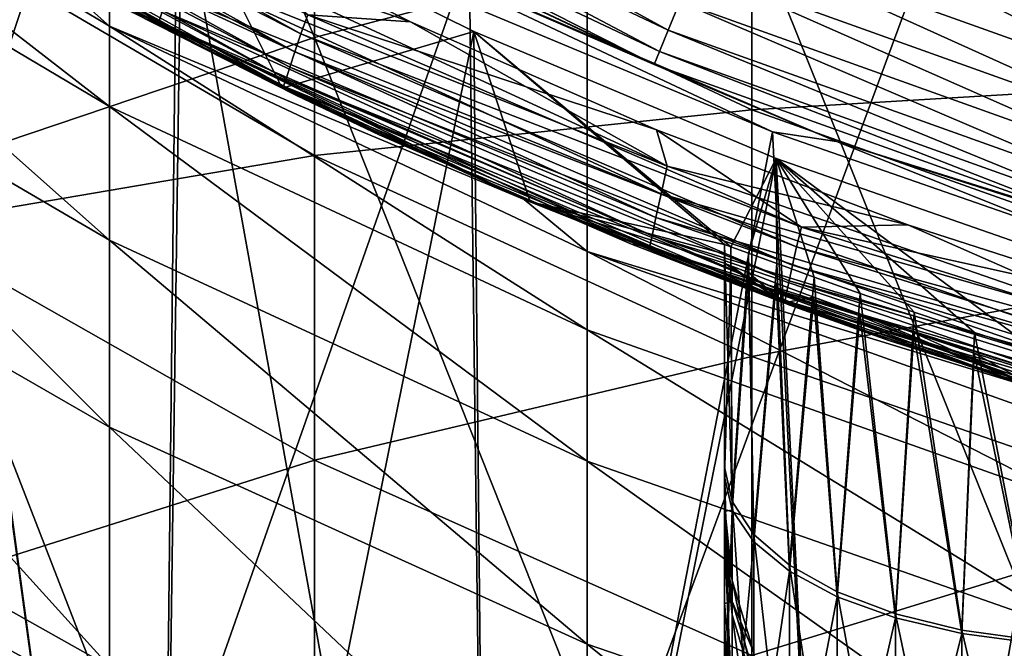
# Model space of a CAD drawing. Header units: millimetres. Extents: x -30 to 76, y -3 to 301.
# Tile 132 of 256: x -6.83 to -4.27, y 272.77 to 274.4. Entities that reach past the tile are written whole.
import ezdxf

# ---------------------------------------------------------------- set-up
doc = ezdxf.new("R2010")
doc.units = ezdxf.units.MM
doc.header["$LTSCALE"] = 81.481481
for name, color, linetype in [('133', 7, 'CONTINUOUS'), ('134', 7, 'CONTINUOUS'), ('136', 7, 'CONTINUOUS'), ('137', 7, 'CONTINUOUS'), ('146', 7, 'CONTINUOUS'), ('148', 7, 'CONTINUOUS'), ('161', 7, 'CONTINUOUS'), ('227', 7, 'CONTINUOUS'), ('235', 7, 'CONTINUOUS'), ('275', 7, 'CONTINUOUS'), ('279', 7, 'CONTINUOUS'), ('280', 7, 'CONTINUOUS'), ('283', 7, 'CONTINUOUS'), ('289', 7, 'CONTINUOUS'), ('347', 7, 'CONTINUOUS'), ('348', 7, 'CONTINUOUS'), ('363', 7, 'CONTINUOUS'), ('371', 7, 'CONTINUOUS')]:
    doc.layers.add(name, color=color, linetype=linetype)

msp = doc.modelspace()

# ---------------------------------------------------------------- linework, layer by layer
at = {"layer": '133', "color": 7, "linetype": 'CONTINUOUS', "true_color": 0xaaaaaa}
for points in [[(-4.064, 272.4106, -6.8546), (-5.3576, 272.1886, -6.4485), (-4.064, 275.6911, -4.9061), (-4.064, 272.4106, -6.8546)], [(-4.064, 275.6911, -4.9061), (-5.3576, 272.1886, -6.4485), (-5.3576, 275.4407, -4.5169), (-4.064, 275.6911, -4.9061)], [(-5.3576, 272.1886, -6.4485), (-6.5996, 271.9069, -5.933), (-5.3576, 275.4407, -4.5169), (-5.3576, 272.1886, -6.4485)], [(-5.3576, 275.4407, -4.5169), (-6.5996, 271.9069, -5.933), (-6.5996, 275.1229, -4.0229), (-5.3576, 275.4407, -4.5169)], [(-6.5996, 271.9069, -5.933), (-7.778, 271.5681, -5.3132), (-6.5996, 275.1229, -4.0229), (-6.5996, 271.9069, -5.933)], [(-6.5996, 275.1229, -4.0229), (-7.778, 271.5681, -5.3132), (-7.778, 274.7407, -3.4289), (-6.5996, 275.1229, -4.0229)], [(-7.778, 274.8762, 36.0021), (-6.5996, 274.1769, 36.1017), (-7.778, 275.09, 38.0173), (-7.778, 274.8762, 36.0021)], [(-7.778, 275.09, 38.0173), (-6.5996, 274.1769, 36.1017), (-6.5996, 274.3854, 38.0666), (-7.778, 275.09, 38.0173)], [(-7.778, 275.09, 38.0173), (-6.5996, 274.3854, 38.0666), (-6.7942, 274.5591, 40), (-7.778, 275.09, 38.0173)], [(-7.778, 274.519, 34.0074), (-6.5996, 273.8287, 34.1566), (-7.778, 274.8762, 36.0021), (-7.778, 274.519, 34.0074)], [(-7.778, 274.8762, 36.0021), (-6.5996, 273.8287, 34.1566), (-6.5996, 274.1769, 36.1017), (-7.778, 274.8762, 36.0021)], [(-6.7942, 274.5591, 40), (-6.5996, 274.3854, 38.0666), (-5.521, 273.9346, 40), (-6.7942, 274.5591, 40)], [(-7.778, 274.0203, 32.0433), (-6.5996, 273.3424, 32.2414), (-7.778, 274.519, 34.0074), (-7.778, 274.0203, 32.0433)], [(-7.778, 274.519, 34.0074), (-6.5996, 273.3424, 32.2414), (-6.5996, 273.8287, 34.1566), (-7.778, 274.519, 34.0074)], [(-6.5996, 274.1769, 36.1017), (-5.3576, 273.5954, 36.1845), (-6.5996, 274.3854, 38.0666), (-6.5996, 274.1769, 36.1017)], [(-6.5996, 274.3854, 38.0666), (-5.3576, 273.5954, 36.1845), (-5.3576, 273.7995, 38.1077), (-6.5996, 274.3854, 38.0666)], [(-6.5996, 274.3854, 38.0666), (-5.3576, 273.7995, 38.1077), (-5.521, 273.9346, 40), (-6.5996, 274.3854, 38.0666)], [(-6.5996, 273.8287, 34.1566), (-5.3576, 273.2545, 34.2808), (-6.5996, 274.1769, 36.1017), (-6.5996, 273.8287, 34.1566)], [(-6.5996, 274.1769, 36.1017), (-5.3576, 273.2545, 34.2808), (-5.3576, 273.5954, 36.1845), (-6.5996, 274.1769, 36.1017)], [(-7.778, 273.3827, 30.1198), (-6.5996, 272.7206, 30.3658), (-7.778, 274.0203, 32.0433), (-7.778, 273.3827, 30.1198)], [(-7.778, 274.0203, 32.0433), (-6.5996, 272.7206, 30.3658), (-6.5996, 273.3424, 32.2414), (-7.778, 274.0203, 32.0433)], [(-5.521, 273.9346, 40), (-5.3576, 273.7995, 38.1077), (-4.1911, 273.4421, 40), (-5.521, 273.9346, 40)], [(-6.5996, 273.3424, 32.2414), (-5.3576, 272.7786, 32.4062), (-6.5996, 273.8287, 34.1566), (-6.5996, 273.3424, 32.2414)], [(-6.5996, 273.8287, 34.1566), (-5.3576, 272.7786, 32.4062), (-5.3576, 273.2545, 34.2808), (-6.5996, 273.8287, 34.1566)], [(-5.3576, 273.5954, 36.1845), (-4.064, 273.1372, 36.2497), (-5.3576, 273.7995, 38.1077), (-5.3576, 273.5954, 36.1845)], [(-5.3576, 273.7995, 38.1077), (-4.064, 273.1372, 36.2497), (-4.064, 273.3377, 38.1401), (-5.3576, 273.7995, 38.1077)], [(-5.3576, 273.7995, 38.1077), (-4.064, 273.3377, 38.1401), (-4.1911, 273.4421, 40), (-5.3576, 273.7995, 38.1077)], [(-5.3576, 273.2545, 34.2808), (-4.064, 272.8021, 34.3786), (-5.3576, 273.5954, 36.1845), (-5.3576, 273.2545, 34.2808)], [(-5.3576, 273.5954, 36.1845), (-4.064, 272.8021, 34.3786), (-4.064, 273.1372, 36.2497), (-5.3576, 273.5954, 36.1845)], [(-7.778, 272.6092, 28.2467), (-6.5996, 271.9664, 28.5394), (-7.778, 273.3827, 30.1198), (-7.778, 272.6092, 28.2467)], [(-7.778, 273.3827, 30.1198), (-6.5996, 271.9664, 28.5394), (-6.5996, 272.7206, 30.3658), (-7.778, 273.3827, 30.1198)], [(-6.5996, 272.7206, 30.3658), (-5.3576, 272.17, 30.5705), (-6.5996, 273.3424, 32.2414), (-6.5996, 272.7206, 30.3658)], [(-6.5996, 273.3424, 32.2414), (-5.3576, 272.17, 30.5705), (-5.3576, 272.7786, 32.4062), (-6.5996, 273.3424, 32.2414)], [(-5.3576, 272.7786, 32.4062), (-4.064, 272.3343, 32.5361), (-5.3576, 273.2545, 34.2808), (-5.3576, 272.7786, 32.4062)], [(-5.3576, 273.2545, 34.2808), (-4.064, 272.3343, 32.5361), (-4.064, 272.8021, 34.3786), (-5.3576, 273.2545, 34.2808)], [(-5.3576, 272.17, 30.5705), (-4.064, 271.7361, 30.7317), (-5.3576, 272.7786, 32.4062), (-5.3576, 272.17, 30.5705)], [(-5.3576, 272.7786, 32.4062), (-4.064, 271.7361, 30.7317), (-4.064, 272.3343, 32.5361), (-5.3576, 272.7786, 32.4062)]]:
    msp.add_3dface(points, dxfattribs=at)
at = {"layer": '134', "color": 7, "linetype": 'CONTINUOUS', "true_color": 0xaaaaaa}
for points in [[(-7.1409, 276.9424, -0.2176), (-6.0663, 274.3559, -2.8307), (-6.0663, 277.3441, -0.7536), (-7.1409, 276.9424, -0.2176)], [(-6.0663, 274.3559, -2.8307), (-4.9294, 274.6576, -3.2997), (-6.0663, 277.3441, -0.7536), (-6.0663, 274.3559, -2.8307)], [(-7.1409, 273.9935, -2.2674), (-6.0663, 274.3559, -2.8307), (-7.1409, 276.9424, -0.2176), (-7.1409, 273.9935, -2.2674)], [(-4.9294, 274.6576, -3.2997), (-3.742, 271.7054, -5.5643), (-3.742, 274.8955, -3.6695), (-4.9294, 274.6576, -3.2997)], [(-6.0663, 274.0493, 29.872), (-7.1409, 274.6772, 29.6386), (-6.0663, 274.703, 31.8437), (-6.0663, 274.0493, 29.872)], [(-4.9294, 274.1678, 32.0002), (-6.0663, 274.0493, 29.872), (-6.0663, 274.703, 31.8437), (-4.9294, 274.1678, 32.0002)], [(-4.9294, 274.1678, 32.0002), (-6.0663, 274.703, 31.8437), (-4.9294, 274.6692, 33.9749), (-4.9294, 274.1678, 32.0002)], [(-6.0663, 274.0493, 29.872), (-7.1409, 273.8661, 27.6743), (-7.1409, 274.6772, 29.6386), (-6.0663, 274.0493, 29.872)], [(-3.742, 274.2393, 34.0679), (-4.9294, 274.1678, 32.0002), (-4.9294, 274.6692, 33.9749), (-3.742, 274.2393, 34.0679)], [(-3.742, 274.2393, 34.0679), (-4.9294, 274.6692, 33.9749), (-3.742, 274.5929, 36.0425), (-3.742, 274.2393, 34.0679)], [(-6.0663, 274.3559, -2.8307), (-4.9294, 271.4944, -5.1785), (-4.9294, 274.6576, -3.2997), (-6.0663, 274.3559, -2.8307)], [(-4.9294, 271.4944, -5.1785), (-3.742, 271.7054, -5.5643), (-4.9294, 274.6576, -3.2997), (-4.9294, 271.4944, -5.1785)], [(-7.1409, 273.9935, -2.2674), (-6.0663, 271.227, -4.6891), (-6.0663, 274.3559, -2.8307), (-7.1409, 273.9935, -2.2674)], [(-6.0663, 271.227, -4.6891), (-4.9294, 271.4944, -5.1785), (-6.0663, 274.3559, -2.8307), (-6.0663, 271.227, -4.6891)], [(-3.742, 273.7457, 32.1235), (-4.9294, 274.1678, 32.0002), (-3.742, 274.2393, 34.0679), (-3.742, 273.7457, 32.1235)], [(-4.9294, 273.5266, 30.0662), (-6.0663, 274.0493, 29.872), (-4.9294, 274.1678, 32.0002), (-4.9294, 273.5266, 30.0662)], [(-3.742, 273.7457, 32.1235), (-4.9294, 273.5266, 30.0662), (-4.9294, 274.1678, 32.0002), (-3.742, 273.7457, 32.1235)], [(-6.0663, 273.2565, 27.9519), (-7.1409, 273.8661, 27.6743), (-6.0663, 274.0493, 29.872), (-6.0663, 273.2565, 27.9519)], [(-4.9294, 273.5266, 30.0662), (-6.0663, 273.2565, 27.9519), (-6.0663, 274.0493, 29.872), (-4.9294, 273.5266, 30.0662)], [(-7.1409, 270.9057, -4.1014), (-6.0663, 271.227, -4.6891), (-7.1409, 273.9935, -2.2674), (-7.1409, 270.9057, -4.1014)], [(-6.0663, 273.2565, 27.9519), (-7.1409, 272.9168, 25.773), (-7.1409, 273.8661, 27.6743), (-6.0663, 273.2565, 27.9519)], [(-3.742, 273.1144, 30.2195), (-4.9294, 273.5266, 30.0662), (-3.742, 273.7457, 32.1235), (-3.742, 273.1144, 30.2195)], [(-4.9294, 272.749, 28.183), (-6.0663, 273.2565, 27.9519), (-4.9294, 273.5266, 30.0662), (-4.9294, 272.749, 28.183)], [(-3.742, 273.1144, 30.2195), (-4.9294, 272.749, 28.183), (-4.9294, 273.5266, 30.0662), (-3.742, 273.1144, 30.2195)], [(-6.0663, 272.3286, 26.0934), (-7.1409, 272.9168, 25.773), (-6.0663, 273.2565, 27.9519), (-6.0663, 272.3286, 26.0934)], [(-4.9294, 272.749, 28.183), (-6.0663, 272.3286, 26.0934), (-6.0663, 273.2565, 27.9519), (-4.9294, 272.749, 28.183)], [(-3.742, 272.3488, 28.3653), (-4.9294, 272.749, 28.183), (-3.742, 273.1144, 30.2195), (-3.742, 272.3488, 28.3653)], [(-6.0663, 272.3286, 26.0934), (-7.1409, 271.8342, 23.9443), (-7.1409, 272.9168, 25.773), (-6.0663, 272.3286, 26.0934)]]:
    msp.add_3dface(points, dxfattribs=at)
at = {"layer": '136', "color": 7, "linetype": 'CONTINUOUS', "true_color": 0xaaaaaa}
for points in [[(-6.1137, 274.2054, 110), (-7.1621, 274.7707, 111.7), (-7.3359, 274.8759, 110), (-6.1137, 274.2054, 110)], [(-6.5387, 274.4208, 111.7), (-7.1621, 274.7707, 111.7), (-6.1137, 274.2054, 110), (-6.5387, 274.4208, 111.7)], [(-5.8983, 274.1031, 111.7), (-6.5387, 274.4208, 111.7), (-6.1137, 274.2054, 110), (-5.8983, 274.1031, 111.7)], [(-4.8308, 273.6598, 110), (-5.8983, 274.1031, 111.7), (-6.1137, 274.2054, 110), (-4.8308, 273.6598, 110)], [(-5.2424, 273.8186, 111.7), (-5.8983, 274.1031, 111.7), (-4.8308, 273.6598, 110), (-5.2424, 273.8186, 111.7)], [(-4.5729, 273.5679, 111.7), (-5.2424, 273.8186, 111.7), (-4.8308, 273.6598, 110), (-4.5729, 273.5679, 111.7)], [(-3.5, 273.2446, 110), (-4.5729, 273.5679, 111.7), (-4.8308, 273.6598, 110), (-3.5, 273.2446, 110)], [(-3.8915, 273.3517, 111.7), (-4.5729, 273.5679, 111.7), (-3.5, 273.2446, 110), (-3.8915, 273.3517, 111.7)]]:
    msp.add_3dface(points, dxfattribs=at)
at = {"layer": '137', "color": 7, "linetype": 'CONTINUOUS', "true_color": 0xaaaaaa}
for points in [[(-6.7942, 274.5591, 40), (-6.1137, 274.2054, 110), (-7.3359, 274.8759, 110), (-6.7942, 274.5591, 40)], [(-6.7942, 274.5591, 40), (-5.521, 273.9346, 40), (-6.1137, 274.2054, 110), (-6.7942, 274.5591, 40)], [(-5.521, 273.9346, 40), (-4.8308, 273.6598, 110), (-6.1137, 274.2054, 110), (-5.521, 273.9346, 40)], [(-5.521, 273.9346, 40), (-4.1911, 273.4421, 40), (-4.8308, 273.6598, 110), (-5.521, 273.9346, 40)], [(-4.8308, 273.6598, 110), (-4.1911, 273.4421, 40), (-3.5, 273.2446, 101.5), (-4.8308, 273.6598, 110)], [(-3.5, 273.2446, 110), (-4.8308, 273.6598, 110), (-3.5, 273.2446, 101.5), (-3.5, 273.2446, 110)]]:
    msp.add_3dface(points, dxfattribs=at)
at = {"layer": '146', "color": 7, "linetype": 'CONTINUOUS', "true_color": 0xaaaaaa}
msp.add_3dface([(-3.5, 274.2805, 110), (-3.5, 274.5401, 109.7501), (-4.7621, 274.7041, 110), (-3.5, 274.2805, 110)], dxfattribs=at)
at = {"layer": '148', "color": 7, "linetype": 'CONTINUOUS', "true_color": 0x323232}
msp.add_3dface([(-3.5, 274.2805, 110), (-4.7621, 274.7041, 110), (-2.5, 274.8589, 110), (-3.5, 274.2805, 110)], dxfattribs=at)
at = {"layer": '161', "color": 7, "linetype": 'CONTINUOUS', "true_color": 0x323232}
for points in [[(-6.5387, 274.4208, 111.7), (-6.4711, 274.3968, 111.7773), (-7.6818, 275.1079, 111.7773), (-6.5387, 274.4208, 111.7)], [(-6.4711, 274.3968, 111.7773), (-6.4616, 274.4256, 111.8498), (-7.6818, 275.1079, 111.7773), (-6.4711, 274.3968, 111.7773)], [(-6.4417, 274.7089, 112), (-6.4037, 274.601, 111.9898), (-5.817, 274.3963, 112), (-6.4417, 274.7089, 112)], [(-5.1498, 274.021, 111.9898), (-6.4037, 274.601, 111.9898), (-6.4267, 274.5313, 111.9598), (-5.1498, 274.021, 111.9898)], [(-6.4037, 274.601, 111.9898), (-5.1498, 274.021, 111.9898), (-5.817, 274.3963, 112), (-6.4037, 274.601, 111.9898)], [(-5.1654, 273.9492, 111.9598), (-6.4267, 274.5313, 111.9598), (-6.4465, 274.4714, 111.912), (-5.1654, 273.9492, 111.9598)], [(-5.1654, 273.9492, 111.9598), (-5.1498, 274.021, 111.9898), (-6.4267, 274.5313, 111.9598), (-5.1654, 273.9492, 111.9598)], [(-5.1787, 273.8875, 111.912), (-6.4465, 274.4714, 111.912), (-6.4616, 274.4256, 111.8498), (-5.1787, 273.8875, 111.912)], [(-5.1787, 273.8875, 111.912), (-5.1654, 273.9492, 111.9598), (-6.4465, 274.4714, 111.912), (-5.1787, 273.8875, 111.912)], [(-6.5387, 274.4208, 111.7), (-5.8983, 274.1031, 111.7), (-6.4711, 274.3968, 111.7773), (-6.5387, 274.4208, 111.7)], [(-5.1889, 273.8403, 111.8498), (-6.4616, 274.4256, 111.8498), (-6.4711, 274.3968, 111.7773), (-5.1889, 273.8403, 111.8498)], [(-5.1889, 273.8403, 111.8498), (-5.1787, 273.8875, 111.912), (-6.4616, 274.4256, 111.8498), (-5.1889, 273.8403, 111.8498)], [(-5.8983, 274.1031, 111.7), (-5.2424, 273.8186, 111.7), (-6.4711, 274.3968, 111.7773), (-5.8983, 274.1031, 111.7)], [(-5.2424, 273.8186, 111.7), (-5.1953, 273.8106, 111.7773), (-6.4711, 274.3968, 111.7773), (-5.2424, 273.8186, 111.7)], [(-5.1953, 273.8106, 111.7773), (-5.1889, 273.8403, 111.8498), (-6.4711, 274.3968, 111.7773), (-5.1953, 273.8106, 111.7773)], [(-5.817, 274.3963, 112), (-5.1498, 274.021, 111.9898), (-5.1771, 274.1158, 112), (-5.817, 274.3963, 112)], [(-5.1771, 274.1158, 112), (-5.1498, 274.021, 111.9898), (-4.5237, 273.8684, 112), (-5.1771, 274.1158, 112)], [(-3.8442, 273.5695, 111.9898), (-5.1498, 274.021, 111.9898), (-5.1654, 273.9492, 111.9598), (-3.8442, 273.5695, 111.9898)], [(-5.1498, 274.021, 111.9898), (-3.8442, 273.5695, 111.9898), (-4.5237, 273.8684, 112), (-5.1498, 274.021, 111.9898)], [(-3.8521, 273.4964, 111.9598), (-5.1654, 273.9492, 111.9598), (-5.1787, 273.8875, 111.912), (-3.8521, 273.4964, 111.9598)], [(-3.8521, 273.4964, 111.9598), (-3.8442, 273.5695, 111.9898), (-5.1654, 273.9492, 111.9598), (-3.8521, 273.4964, 111.9598)], [(-3.8588, 273.4336, 111.912), (-5.1787, 273.8875, 111.912), (-5.1889, 273.8403, 111.8498), (-3.8588, 273.4336, 111.912)], [(-3.8588, 273.4336, 111.912), (-3.8521, 273.4964, 111.9598), (-5.1787, 273.8875, 111.912), (-3.8588, 273.4336, 111.912)], [(-4.5237, 273.8684, 112), (-3.8442, 273.5695, 111.9898), (-3.8586, 273.6546, 112), (-4.5237, 273.8684, 112)], [(-5.2424, 273.8186, 111.7), (-4.5729, 273.5679, 111.7), (-5.1953, 273.8106, 111.7773), (-5.2424, 273.8186, 111.7)], [(-3.8639, 273.3855, 111.8498), (-5.1889, 273.8403, 111.8498), (-5.1953, 273.8106, 111.7773), (-3.8639, 273.3855, 111.8498)], [(-3.8639, 273.3855, 111.8498), (-3.8588, 273.4336, 111.912), (-5.1889, 273.8403, 111.8498), (-3.8639, 273.3855, 111.8498)], [(-4.5729, 273.5679, 111.7), (-3.8915, 273.3517, 111.7), (-5.1953, 273.8106, 111.7773), (-4.5729, 273.5679, 111.7)], [(-3.8915, 273.3517, 111.7), (-3.8671, 273.3552, 111.7773), (-5.1953, 273.8106, 111.7773), (-3.8915, 273.3517, 111.7)], [(-3.8671, 273.3552, 111.7773), (-3.8639, 273.3855, 111.8498), (-5.1953, 273.8106, 111.7773), (-3.8671, 273.3552, 111.7773)]]:
    msp.add_3dface(points, dxfattribs=at)
at = {"layer": '227', "color": 7, "linetype": 'CONTINUOUS', "true_color": 0xaaaaaa}
for points in [[(-5, 273.1391, 131.6754), (-4.9808, 272.944, 131.6775), (-5, 273.14, 131.7966), (-5, 273.1391, 131.6754)], [(-5, 273.14, 131.7966), (-4.9808, 272.944, 131.6775), (-5, 273.084, 133.291), (-5, 273.14, 131.7966)], [(-5, 273.0579, 130.1515), (-4.9808, 272.8549, 130.0811), (-5, 273.1391, 131.6754), (-5, 273.0579, 130.1515)], [(-5, 273.1391, 131.6754), (-4.9808, 272.8549, 130.0811), (-4.9808, 272.944, 131.6775), (-5, 273.1391, 131.6754)], [(-5, 273.084, 133.291), (-4.9808, 272.944, 131.6775), (-4.9808, 272.8896, 133.2754), (-5, 273.084, 133.291)], [(-5, 273.084, 133.291), (-4.9808, 272.8896, 133.2754), (-5, 273.0717, 133.4393), (-5, 273.084, 133.291)], [(-5, 273.0717, 133.4393), (-4.9808, 272.8896, 133.2754), (-5, 272.8843, 134.8947), (-5, 273.0717, 133.4393)], [(-5, 273.049, 130.0615), (-4.9808, 272.8549, 130.0811), (-5, 273.0579, 130.1515), (-5, 273.049, 130.0615)], [(-5, 272.8258, 128.5213), (-4.9808, 272.623, 128.4991), (-5, 273.049, 130.0615), (-5, 272.8258, 128.5213)], [(-5, 273.049, 130.0615), (-4.9808, 272.623, 128.4991), (-4.9808, 272.8549, 130.0811), (-5, 273.049, 130.0615)], [(-4.9808, 272.8549, 130.0811), (-4.9239, 272.6683, 130.1), (-4.9808, 272.944, 131.6775), (-4.9808, 272.8549, 130.0811)], [(-4.9808, 272.944, 131.6775), (-4.9239, 272.6683, 130.1), (-4.9239, 272.7564, 131.6795), (-4.9808, 272.944, 131.6775)], [(-4.9808, 272.944, 131.6775), (-4.9239, 272.7564, 131.6795), (-4.9808, 272.8896, 133.2754), (-4.9808, 272.944, 131.6775)], [(-5, 272.8843, 134.8947), (-4.9808, 272.8896, 133.2754), (-4.9808, 272.692, 134.862), (-5, 272.8843, 134.8947)], [(-5, 272.8843, 134.8947), (-4.9808, 272.692, 134.862), (-5, 272.8724, 134.9635), (-5, 272.8843, 134.8947)], [(-4.9808, 272.692, 134.862), (-5, 272.5439, 136.4651), (-5, 272.8724, 134.9635), (-4.9808, 272.692, 134.862)], [(-4.9808, 272.8896, 133.2754), (-4.9239, 272.7564, 131.6795), (-4.9239, 272.7025, 133.2606), (-4.9808, 272.8896, 133.2754)], [(-4.9808, 272.8896, 133.2754), (-4.9239, 272.7025, 133.2606), (-4.9808, 272.692, 134.862), (-4.9808, 272.8896, 133.2754)], [(-4.9808, 272.623, 128.4991), (-4.9239, 272.4388, 128.5347), (-4.9808, 272.8549, 130.0811), (-4.9808, 272.623, 128.4991)], [(-4.9808, 272.8549, 130.0811), (-4.9239, 272.4388, 128.5347), (-4.9239, 272.6683, 130.1), (-4.9808, 272.8549, 130.0811)], [(-5, 272.8145, 128.4622), (-4.9808, 272.623, 128.4991), (-5, 272.8258, 128.5213), (-5, 272.8145, 128.4622)], [(-5, 272.4456, 126.9186), (-4.9808, 272.25, 126.9444), (-5, 272.8145, 128.4622), (-5, 272.4456, 126.9186)], [(-5, 272.8145, 128.4622), (-4.9808, 272.25, 126.9444), (-4.9808, 272.623, 128.4991), (-5, 272.8145, 128.4622)]]:
    msp.add_3dface(points, dxfattribs=at)
at = {"layer": '235', "color": 7, "linetype": 'CONTINUOUS', "true_color": 0xaaaaaa}
for points in [[(-5, 273.7694, 124.321), (-4.984, 273.7625, 124.1324), (-5, 273.213, 124.5678), (-5, 273.7694, 124.321)], [(-5, 273.213, 124.5678), (-4.984, 273.7625, 124.1324), (-4.9808, 273.127, 124.3927), (-5, 273.213, 124.5678)], [(-4.984, 273.7625, 124.1324), (-4.9383, 273.7445, 123.9594), (-4.9808, 273.127, 124.3927), (-4.984, 273.7625, 124.1324)], [(-4.9808, 273.127, 124.3927), (-4.9383, 273.7445, 123.9594), (-4.9239, 273.0445, 124.2242), (-4.9808, 273.127, 124.3927)], [(-4.9383, 273.7445, 123.9594), (-4.8657, 273.7167, 123.8043), (-4.9239, 273.0445, 124.2242), (-4.9383, 273.7445, 123.9594)], [(-4.9239, 273.0445, 124.2242), (-4.8657, 273.7167, 123.8043), (-4.8315, 272.9684, 124.069), (-4.9239, 273.0445, 124.2242)], [(-4.8657, 273.7167, 123.8043), (-4.7684, 273.6804, 123.669), (-4.8315, 272.9684, 124.069), (-4.8657, 273.7167, 123.8043)], [(-4.8315, 272.9684, 124.069), (-4.7684, 273.6804, 123.669), (-4.7071, 272.9017, 123.9329), (-4.8315, 272.9684, 124.069)], [(-4.7684, 273.6804, 123.669), (-4.6485, 273.637, 123.5558), (-4.7071, 272.9017, 123.9329), (-4.7684, 273.6804, 123.669)], [(-4.7071, 272.9017, 123.9329), (-4.6485, 273.637, 123.5558), (-4.5556, 272.847, 123.8212), (-4.7071, 272.9017, 123.9329)], [(-4.6485, 273.637, 123.5558), (-4.5083, 273.588, 123.4675), (-4.5556, 272.847, 123.8212), (-4.6485, 273.637, 123.5558)], [(-4.5556, 272.847, 123.8212), (-4.5083, 273.588, 123.4675), (-4.3827, 272.8064, 123.7382), (-4.5556, 272.847, 123.8212)], [(-4.5083, 273.588, 123.4675), (-4.3508, 273.5351, 123.4071), (-4.3827, 272.8064, 123.7382), (-4.5083, 273.588, 123.4675)], [(-4.3827, 272.8064, 123.7382), (-4.3508, 273.5351, 123.4071), (-4.1951, 272.7813, 123.6871), (-4.3827, 272.8064, 123.7382)], [(-4.3508, 273.5351, 123.4071), (-4.1797, 273.4801, 123.3777), (-4.1951, 272.7813, 123.6871), (-4.3508, 273.5351, 123.4071)], [(-5, 273.213, 124.5678), (-4.9808, 273.127, 124.3927), (-5, 273.1241, 124.612), (-5, 273.213, 124.5678)], [(-5, 273.1241, 124.612), (-4.9808, 273.127, 124.3927), (-5, 272.5481, 124.9336), (-5, 273.1241, 124.612)], [(-5, 272.5481, 124.9336), (-4.9808, 273.127, 124.3927), (-4.9808, 272.4461, 124.7674), (-5, 272.5481, 124.9336)], [(-4.9808, 273.127, 124.3927), (-4.9239, 273.0445, 124.2242), (-4.9808, 272.4461, 124.7674), (-4.9808, 273.127, 124.3927)], [(-4.9808, 272.4461, 124.7674), (-4.9239, 273.0445, 124.2242), (-4.9239, 272.3479, 124.6075), (-4.9808, 272.4461, 124.7674)], [(-4.9239, 273.0445, 124.2242), (-4.8315, 272.9684, 124.069), (-4.9239, 272.3479, 124.6075), (-4.9239, 273.0445, 124.2242)], [(-4.9239, 272.3479, 124.6075), (-4.8315, 272.9684, 124.069), (-4.8315, 272.2575, 124.4601), (-4.9239, 272.3479, 124.6075)], [(-4.8315, 272.9684, 124.069), (-4.7071, 272.9017, 123.9329), (-4.8315, 272.2575, 124.4601), (-4.8315, 272.9684, 124.069)], [(-4.8315, 272.2575, 124.4601), (-4.7071, 272.9017, 123.9329), (-4.7071, 272.1782, 124.331), (-4.8315, 272.2575, 124.4601)], [(-4.7071, 272.9017, 123.9329), (-4.5556, 272.847, 123.8212), (-4.7071, 272.1782, 124.331), (-4.7071, 272.9017, 123.9329)], [(-4.7071, 272.1782, 124.331), (-4.5556, 272.847, 123.8212), (-4.5556, 272.1132, 124.225), (-4.7071, 272.1782, 124.331)], [(-4.5556, 272.847, 123.8212), (-4.3827, 272.8064, 123.7382), (-4.5556, 272.1132, 124.225), (-4.5556, 272.847, 123.8212)], [(-4.5556, 272.1132, 124.225), (-4.3827, 272.8064, 123.7382), (-4.3827, 272.0648, 124.1462), (-4.5556, 272.1132, 124.225)], [(-4.3827, 272.8064, 123.7382), (-4.1951, 272.7813, 123.6871), (-4.3827, 272.0648, 124.1462), (-4.3827, 272.8064, 123.7382)], [(-4.3827, 272.0648, 124.1462), (-4.1951, 272.7813, 123.6871), (-4.1951, 272.0351, 124.0977), (-4.3827, 272.0648, 124.1462)]]:
    msp.add_3dface(points, dxfattribs=at)
at = {"layer": '275', "color": 7, "linetype": 'CONTINUOUS', "true_color": 0xaaaaaa}
for points in [[(-6.7806, 274.5524, 112.2007), (-6.1509, 274.2244, 112.2007), (-6.4124, 274.7483, 211.8447), (-6.7806, 274.5524, 112.2007)], [(-6.4124, 274.7483, 211.8447), (-6.1509, 274.2244, 112.2007), (-5.652, 274.3713, 211.2686), (-6.4124, 274.7483, 211.8447)], [(-4.7089, 274.0856, 238.5017), (-5.9711, 274.6272, 238.5017), (-4.8756, 274.1102, 228.249), (-4.7089, 274.0856, 238.5017)], [(-4.8756, 274.1102, 228.249), (-5.9711, 274.6272, 238.5017), (-5.6627, 274.4394, 227.7604), (-4.8756, 274.1102, 228.249)], [(-6.1509, 274.2244, 112.2007), (-5.5054, 273.9287, 112.2007), (-5.652, 274.3713, 211.2686), (-6.1509, 274.2244, 112.2007)], [(-5.5054, 273.9287, 112.2007), (-5, 273.8173, 137.1389), (-5.652, 274.3713, 211.2686), (-5.5054, 273.9287, 112.2007)], [(-5, 273.8173, 137.1389), (-4.9838, 273.8118, 137.3305), (-5.652, 274.3713, 211.2686), (-5, 273.8173, 137.1389)], [(-5.652, 274.3713, 211.2686), (-4.9838, 273.8118, 137.3305), (-4.8661, 274.0413, 210.782), (-5.652, 274.3713, 211.2686)], [(-4.0733, 273.8319, 228.651), (-4.7089, 274.0856, 238.5017), (-4.8756, 274.1102, 228.249), (-4.0733, 273.8319, 228.651)], [(-3.3985, 273.6744, 238.5017), (-4.7089, 274.0856, 238.5017), (-4.0733, 273.8319, 228.651), (-3.3985, 273.6744, 238.5017)], [(-4.9838, 273.8118, 137.3305), (-4.9376, 273.7948, 137.5053), (-4.8661, 274.0413, 210.782), (-4.9838, 273.8118, 137.3305)], [(-4.9376, 273.7948, 137.5053), (-4.8646, 273.7679, 137.6613), (-4.8661, 274.0413, 210.782), (-4.9376, 273.7948, 137.5053)], [(-4.3502, 273.5888, 138.0574), (-4.1795, 273.5339, 138.086), (-4.8661, 274.0413, 210.782), (-4.3502, 273.5888, 138.0574)], [(-4.8661, 274.0413, 210.782), (-4.1795, 273.5339, 138.086), (-4.0652, 273.7625, 210.3817), (-4.8661, 274.0413, 210.782)], [(-4.5074, 273.6413, 137.9976), (-4.3502, 273.5888, 138.0574), (-4.8661, 274.0413, 210.782), (-4.5074, 273.6413, 137.9976)], [(-4.6473, 273.6898, 137.9098), (-4.5074, 273.6413, 137.9976), (-4.8661, 274.0413, 210.782), (-4.6473, 273.6898, 137.9098)], [(-4.7671, 273.7324, 137.7969), (-4.6473, 273.6898, 137.9098), (-4.8661, 274.0413, 210.782), (-4.7671, 273.7324, 137.7969)], [(-4.8646, 273.7679, 137.6613), (-4.7671, 273.7324, 137.7969), (-4.8661, 274.0413, 210.782), (-4.8646, 273.7679, 137.6613)], [(-4.8458, 273.6661, 112.2007), (-5, 273.7694, 124.321), (-5.5054, 273.9287, 112.2007), (-4.8458, 273.6661, 112.2007)], [(-5, 273.7694, 124.321), (-5, 273.7934, 130.7384), (-5.5054, 273.9287, 112.2007), (-5, 273.7694, 124.321)], [(-5, 273.8173, 137.1389), (-5.5054, 273.9287, 112.2007), (-5, 273.7934, 130.7384), (-5, 273.8173, 137.1389)], [(-4.984, 273.7625, 124.1324), (-5, 273.7694, 124.321), (-4.8458, 273.6661, 112.2007), (-4.984, 273.7625, 124.1324)], [(-4.9383, 273.7445, 123.9594), (-4.984, 273.7625, 124.1324), (-4.8458, 273.6661, 112.2007), (-4.9383, 273.7445, 123.9594)], [(-4.8657, 273.7167, 123.8043), (-4.9383, 273.7445, 123.9594), (-4.8458, 273.6661, 112.2007), (-4.8657, 273.7167, 123.8043)], [(-4.7684, 273.6804, 123.669), (-4.8657, 273.7167, 123.8043), (-4.8458, 273.6661, 112.2007), (-4.7684, 273.6804, 123.669)], [(-4.1736, 273.4373, 112.2007), (-4.7684, 273.6804, 123.669), (-4.8458, 273.6661, 112.2007), (-4.1736, 273.4373, 112.2007)], [(-4.6485, 273.637, 123.5558), (-4.7684, 273.6804, 123.669), (-4.1736, 273.4373, 112.2007), (-4.6485, 273.637, 123.5558)], [(-4.5083, 273.588, 123.4675), (-4.6485, 273.637, 123.5558), (-4.1736, 273.4373, 112.2007), (-4.5083, 273.588, 123.4675)], [(-4.3508, 273.5351, 123.4071), (-4.5083, 273.588, 123.4675), (-4.1736, 273.4373, 112.2007), (-4.3508, 273.5351, 123.4071)], [(-4.1797, 273.4801, 123.3777), (-4.3508, 273.5351, 123.4071), (-4.1736, 273.4373, 112.2007), (-4.1797, 273.4801, 123.3777)]]:
    msp.add_3dface(points, dxfattribs=at)
at = {"layer": '279', "color": 7, "linetype": 'CONTINUOUS', "true_color": 0xaaaaaa}
for points in [[(-6.4417, 274.7089, 112), (-5.817, 274.3963, 112), (-6.0844, 274.4145, 112), (-6.4417, 274.7089, 112)], [(-5.817, 274.3963, 112), (-5.1771, 274.1158, 112), (-6.0844, 274.4145, 112), (-5.817, 274.3963, 112)], [(-6.0844, 274.4145, 112), (-5.1771, 274.1158, 112), (-4.8005, 273.8626, 112), (-6.0844, 274.4145, 112)], [(-5.1771, 274.1158, 112), (-4.5237, 273.8684, 112), (-4.8005, 273.8626, 112), (-5.1771, 274.1158, 112)], [(-4.5237, 273.8684, 112), (-3.8586, 273.6546, 112), (-4.8005, 273.8626, 112), (-4.5237, 273.8684, 112)], [(-4.8005, 273.8626, 112), (-3.8586, 273.6546, 112), (-3.4672, 273.4434, 112), (-4.8005, 273.8626, 112)]]:
    msp.add_3dface(points, dxfattribs=at)
at = {"layer": '280', "color": 7, "linetype": 'CONTINUOUS', "true_color": 0xaaaaaa}
msp.add_3dface([(-3.2733, 274.1585, 239), (4.5356, 274.5545, 239), (-4.5356, 274.5545, 239), (-3.2733, 274.1585, 239)], dxfattribs=at)
at = {"layer": '283', "color": 7, "linetype": 'CONTINUOUS', "true_color": 0xaaaaaa}
for points in [[(-6.3396, 274.9394, 238.8127), (-5.1465, 274.3751, 238.8127), (-6.3023, 275.0093, 238.8916), (-6.3396, 274.9394, 238.8127)], [(-6.3023, 275.0093, 238.8916), (-5.1465, 274.3751, 238.8127), (-5.1162, 274.4484, 238.8916), (-6.3023, 275.0093, 238.8916)], [(-6.3678, 274.8867, 238.7182), (-5.1694, 274.3199, 238.7182), (-6.3396, 274.9394, 238.8127), (-6.3678, 274.8867, 238.7182)], [(-6.3396, 274.9394, 238.8127), (-5.1694, 274.3199, 238.7182), (-5.1465, 274.3751, 238.8127), (-6.3396, 274.9394, 238.8127)], [(-6.3853, 274.8539, 238.6127), (-5.1837, 274.2855, 238.6127), (-6.3678, 274.8867, 238.7182), (-6.3853, 274.8539, 238.6127)], [(-6.3678, 274.8867, 238.7182), (-5.1837, 274.2855, 238.6127), (-5.1694, 274.3199, 238.7182), (-6.3678, 274.8867, 238.7182)], [(-6.3853, 274.8539, 238.6127), (-5.9711, 274.6272, 238.5017), (-5.1837, 274.2855, 238.6127), (-6.3853, 274.8539, 238.6127)], [(-5.9711, 274.6272, 238.5017), (-4.7089, 274.0856, 238.5017), (-5.1837, 274.2855, 238.6127), (-5.9711, 274.6272, 238.5017)], [(-5.0799, 274.5359, 238.9509), (-3.8534, 274.0971, 238.9509), (-5.0395, 274.6335, 238.9876), (-5.0799, 274.5359, 238.9509)], [(-4.5356, 274.5545, 239), (-5.0395, 274.6335, 238.9876), (-3.8227, 274.1981, 238.9876), (-4.5356, 274.5545, 239)], [(-5.0395, 274.6335, 238.9876), (-3.8534, 274.0971, 238.9509), (-3.8227, 274.1981, 238.9876), (-5.0395, 274.6335, 238.9876)], [(-5.1162, 274.4484, 238.8916), (-3.8809, 274.0064, 238.8916), (-5.0799, 274.5359, 238.9509), (-5.1162, 274.4484, 238.8916)], [(-5.0799, 274.5359, 238.9509), (-3.8809, 274.0064, 238.8916), (-3.8534, 274.0971, 238.9509), (-5.0799, 274.5359, 238.9509)], [(-3.2733, 274.1585, 239), (-4.5356, 274.5545, 239), (-3.8227, 274.1981, 238.9876), (-3.2733, 274.1585, 239)], [(-5.1465, 274.3751, 238.8127), (-3.9039, 273.9305, 238.8127), (-5.1162, 274.4484, 238.8916), (-5.1465, 274.3751, 238.8127)], [(-5.1162, 274.4484, 238.8916), (-3.9039, 273.9305, 238.8127), (-3.8809, 274.0064, 238.8916), (-5.1162, 274.4484, 238.8916)], [(-5.1694, 274.3199, 238.7182), (-3.9213, 273.8733, 238.7182), (-5.1465, 274.3751, 238.8127), (-5.1694, 274.3199, 238.7182)], [(-5.1465, 274.3751, 238.8127), (-3.9213, 273.8733, 238.7182), (-3.9039, 273.9305, 238.8127), (-5.1465, 274.3751, 238.8127)], [(-5.1837, 274.2855, 238.6127), (-3.9321, 273.8377, 238.6127), (-5.1694, 274.3199, 238.7182), (-5.1837, 274.2855, 238.6127)], [(-5.1694, 274.3199, 238.7182), (-3.9321, 273.8377, 238.6127), (-3.9213, 273.8733, 238.7182), (-5.1694, 274.3199, 238.7182)], [(-5.1837, 274.2855, 238.6127), (-4.7089, 274.0856, 238.5017), (-3.9321, 273.8377, 238.6127), (-5.1837, 274.2855, 238.6127)], [(-4.7089, 274.0856, 238.5017), (-3.3985, 273.6744, 238.5017), (-3.9321, 273.8377, 238.6127), (-4.7089, 274.0856, 238.5017)]]:
    msp.add_3dface(points, dxfattribs=at)
at = {"layer": '289', "color": 7, "linetype": 'CONTINUOUS', "true_color": 0xaaaaaa}
for points in [[(-6.1021, 274.3654, 112.0068), (-7.3488, 275.002, 112.0269), (-7.3287, 275.0465, 112.0068), (-6.1021, 274.3654, 112.0068)], [(-6.0844, 274.4145, 112), (-6.1021, 274.3654, 112.0068), (-7.3287, 275.0465, 112.0068), (-6.0844, 274.4145, 112)], [(-6.1174, 274.319, 112.0269), (-7.3661, 274.9639, 112.0589), (-7.3488, 275.002, 112.0269), (-6.1174, 274.319, 112.0269)], [(-6.1174, 274.319, 112.0269), (-7.3488, 275.002, 112.0269), (-6.1021, 274.3654, 112.0068), (-6.1174, 274.319, 112.0269)], [(-6.1305, 274.2792, 112.0589), (-7.3793, 274.9347, 112.1005), (-7.3661, 274.9639, 112.0589), (-6.1305, 274.2792, 112.0589)], [(-6.1305, 274.2792, 112.0589), (-7.3661, 274.9639, 112.0589), (-6.1174, 274.319, 112.0269), (-6.1305, 274.2792, 112.0589)], [(-6.1406, 274.2488, 112.1005), (-7.3876, 274.9165, 112.149), (-7.3793, 274.9347, 112.1005), (-6.1406, 274.2488, 112.1005)], [(-6.1406, 274.2488, 112.1005), (-7.3793, 274.9347, 112.1005), (-6.1305, 274.2792, 112.0589), (-6.1406, 274.2488, 112.1005)], [(-6.1469, 274.2298, 112.149), (-6.7806, 274.5524, 112.2007), (-7.3876, 274.9165, 112.149), (-6.1469, 274.2298, 112.149)], [(-6.1469, 274.2298, 112.149), (-7.3876, 274.9165, 112.149), (-6.1406, 274.2488, 112.1005), (-6.1469, 274.2298, 112.149)], [(-6.1509, 274.2244, 112.2007), (-6.7806, 274.5524, 112.2007), (-6.1469, 274.2298, 112.149), (-6.1509, 274.2244, 112.2007)], [(-6.0844, 274.4145, 112), (-4.8005, 273.8626, 112), (-6.1021, 274.3654, 112.0068), (-6.0844, 274.4145, 112)], [(-4.8128, 273.8119, 112.0068), (-6.1174, 274.319, 112.0269), (-6.1021, 274.3654, 112.0068), (-4.8128, 273.8119, 112.0068)], [(-4.8005, 273.8626, 112), (-4.8128, 273.8119, 112.0068), (-6.1021, 274.3654, 112.0068), (-4.8005, 273.8626, 112)], [(-4.8232, 273.7641, 112.0269), (-6.1305, 274.2792, 112.0589), (-6.1174, 274.319, 112.0269), (-4.8232, 273.7641, 112.0269)], [(-4.8232, 273.7641, 112.0269), (-6.1174, 274.319, 112.0269), (-4.8128, 273.8119, 112.0068), (-4.8232, 273.7641, 112.0269)], [(-4.832, 273.7231, 112.0589), (-6.1406, 274.2488, 112.1005), (-6.1305, 274.2792, 112.0589), (-4.832, 273.7231, 112.0589)], [(-4.832, 273.7231, 112.0589), (-6.1305, 274.2792, 112.0589), (-4.8232, 273.7641, 112.0269), (-4.832, 273.7231, 112.0589)], [(-5.5054, 273.9287, 112.2007), (-6.1509, 274.2244, 112.2007), (-6.1469, 274.2298, 112.149), (-5.5054, 273.9287, 112.2007)], [(-4.8388, 273.6918, 112.1005), (-6.1469, 274.2298, 112.149), (-6.1406, 274.2488, 112.1005), (-4.8388, 273.6918, 112.1005)], [(-4.843, 273.6722, 112.149), (-5.5054, 273.9287, 112.2007), (-6.1469, 274.2298, 112.149), (-4.843, 273.6722, 112.149)], [(-4.843, 273.6722, 112.149), (-6.1469, 274.2298, 112.149), (-4.8388, 273.6918, 112.1005), (-4.843, 273.6722, 112.149)], [(-4.8388, 273.6918, 112.1005), (-6.1406, 274.2488, 112.1005), (-4.832, 273.7231, 112.0589), (-4.8388, 273.6918, 112.1005)], [(-4.8458, 273.6661, 112.2007), (-5.5054, 273.9287, 112.2007), (-4.843, 273.6722, 112.149), (-4.8458, 273.6661, 112.2007)], [(-4.8005, 273.8626, 112), (-3.4672, 273.4434, 112), (-4.8128, 273.8119, 112.0068), (-4.8005, 273.8626, 112)], [(-3.4742, 273.3916, 112.0068), (-4.8232, 273.7641, 112.0269), (-4.8128, 273.8119, 112.0068), (-3.4742, 273.3916, 112.0068)], [(-3.4672, 273.4434, 112), (-3.4742, 273.3916, 112.0068), (-4.8128, 273.8119, 112.0068), (-3.4672, 273.4434, 112)], [(-3.4794, 273.343, 112.0269), (-4.832, 273.7231, 112.0589), (-4.8232, 273.7641, 112.0269), (-3.4794, 273.343, 112.0269)], [(-3.4794, 273.343, 112.0269), (-4.8232, 273.7641, 112.0269), (-3.4742, 273.3916, 112.0068), (-3.4794, 273.343, 112.0269)], [(-3.4839, 273.3013, 112.0589), (-4.8388, 273.6918, 112.1005), (-4.832, 273.7231, 112.0589), (-3.4839, 273.3013, 112.0589)], [(-3.4839, 273.3013, 112.0589), (-4.832, 273.7231, 112.0589), (-3.4794, 273.343, 112.0269), (-3.4839, 273.3013, 112.0589)], [(-3.4873, 273.2694, 112.1005), (-4.843, 273.6722, 112.149), (-4.8388, 273.6918, 112.1005), (-3.4873, 273.2694, 112.1005)], [(-3.4873, 273.2694, 112.1005), (-4.8388, 273.6918, 112.1005), (-3.4839, 273.3013, 112.0589), (-3.4873, 273.2694, 112.1005)], [(-4.1736, 273.4373, 112.2007), (-4.8458, 273.6661, 112.2007), (-4.843, 273.6722, 112.149), (-4.1736, 273.4373, 112.2007)], [(-3.4894, 273.2494, 112.149), (-4.1736, 273.4373, 112.2007), (-4.843, 273.6722, 112.149), (-3.4894, 273.2494, 112.149)], [(-3.4894, 273.2494, 112.149), (-4.843, 273.6722, 112.149), (-3.4873, 273.2694, 112.1005), (-3.4894, 273.2494, 112.149)]]:
    msp.add_3dface(points, dxfattribs=at)
at = {"layer": '347', "color": 7, "linetype": 'CONTINUOUS', "true_color": 0xaaaaaa}
for points in [[(-7.1443, 275.2273, 226.5153), (-7.26, 270.32, 226.3952), (-6.4739, 270.32, 227.1398), (-7.1443, 275.2273, 226.5153)], [(-6.4238, 274.8151, 227.182), (-7.1443, 275.2273, 226.5153), (-6.4739, 270.32, 227.1398), (-6.4238, 274.8151, 227.182)], [(-6.4238, 274.8151, 227.182), (-6.4739, 270.32, 227.1398), (-5.6118, 270.32, 227.7951), (-6.4238, 274.8151, 227.182)], [(-5.6627, 274.4394, 227.7604), (-6.4238, 274.8151, 227.182), (-5.6118, 270.32, 227.7951), (-5.6627, 274.4394, 227.7604)], [(-4.8756, 274.1102, 228.249), (-5.6627, 274.4394, 227.7604), (-5.6118, 270.32, 227.7951), (-4.8756, 274.1102, 228.249)], [(-4.8756, 274.1102, 228.249), (-5.6118, 270.32, 227.7951), (-4.6841, 270.32, 228.3533), (-4.8756, 274.1102, 228.249)], [(-4.0733, 273.8319, 228.651), (-4.8756, 274.1102, 228.249), (-4.6841, 270.32, 228.3533), (-4.0733, 273.8319, 228.651)], [(-4.0733, 273.8319, 228.651), (-4.6841, 270.32, 228.3533), (-3.7014, 270.32, 228.8079), (-4.0733, 273.8319, 228.651)]]:
    msp.add_3dface(points, dxfattribs=at)
at = {"layer": '348', "color": 7, "linetype": 'CONTINUOUS', "true_color": 0xaaaaaa}
for points in [[(-7.1327, 275.1628, 212.5093), (-6.4739, 270.32, 211.8965), (-7.26, 270.32, 212.6412), (-7.1327, 275.1628, 212.5093)], [(-7.1327, 275.1628, 212.5093), (-6.4124, 274.7483, 211.8447), (-6.4739, 270.32, 211.8965), (-7.1327, 275.1628, 212.5093)], [(-6.4124, 274.7483, 211.8447), (-5.652, 274.3713, 211.2686), (-6.4739, 270.32, 211.8965), (-6.4124, 274.7483, 211.8447)], [(-5.652, 274.3713, 211.2686), (-5.6118, 270.32, 211.2413), (-6.4739, 270.32, 211.8965), (-5.652, 274.3713, 211.2686)], [(-5.652, 274.3713, 211.2686), (-4.8661, 274.0413, 210.782), (-5.6118, 270.32, 211.2413), (-5.652, 274.3713, 211.2686)], [(-4.8661, 274.0413, 210.782), (-4.6841, 270.32, 210.683), (-5.6118, 270.32, 211.2413), (-4.8661, 274.0413, 210.782)], [(-4.8661, 274.0413, 210.782), (-4.0652, 273.7625, 210.3817), (-4.6841, 270.32, 210.683), (-4.8661, 274.0413, 210.782)], [(-4.0652, 273.7625, 210.3817), (-3.7014, 270.32, 210.2284), (-4.6841, 270.32, 210.683), (-4.0652, 273.7625, 210.3817)]]:
    msp.add_3dface(points, dxfattribs=at)
at = {"layer": '363', "color": 7, "linetype": 'CONTINUOUS', "true_color": 0xaaaaaa}
for points in [[(-5, 273.8173, 137.1389), (-5, 273.7934, 130.7384), (-5, 273.2387, 136.869), (-5, 273.8173, 137.1389)], [(-5, 273.0579, 130.1515), (-5, 273.1391, 131.6754), (-5, 273.7934, 130.7384), (-5, 273.0579, 130.1515)], [(-5, 273.7694, 124.321), (-5, 273.0579, 130.1515), (-5, 273.7934, 130.7384), (-5, 273.7694, 124.321)], [(-5, 273.1391, 131.6754), (-5, 273.14, 131.7966), (-5, 273.7934, 130.7384), (-5, 273.1391, 131.6754)], [(-5, 273.14, 131.7966), (-5, 273.084, 133.291), (-5, 273.7934, 130.7384), (-5, 273.14, 131.7966)], [(-5, 273.084, 133.291), (-5, 273.0717, 133.4393), (-5, 273.7934, 130.7384), (-5, 273.084, 133.291)], [(-5, 273.0717, 133.4393), (-5, 272.8843, 134.8947), (-5, 273.7934, 130.7384), (-5, 273.0717, 133.4393)], [(-5, 272.8843, 134.8947), (-5, 272.8724, 134.9635), (-5, 273.7934, 130.7384), (-5, 272.8843, 134.8947)], [(-5, 273.7934, 130.7384), (-5, 272.8724, 134.9635), (-5, 273.1654, 136.8307), (-5, 273.7934, 130.7384)], [(-5, 273.2387, 136.869), (-5, 273.7934, 130.7384), (-5, 273.1654, 136.8307), (-5, 273.2387, 136.869)], [(-5, 271.9216, 125.3603), (-5, 272.4375, 126.8904), (-5, 273.7694, 124.321), (-5, 271.9216, 125.3603)], [(-5, 271.9216, 125.3603), (-5, 273.7694, 124.321), (-5, 272.5054, 124.96), (-5, 271.9216, 125.3603)], [(-5, 272.4375, 126.8904), (-5, 272.4456, 126.9186), (-5, 273.7694, 124.321), (-5, 272.4375, 126.8904)], [(-5, 272.4456, 126.9186), (-5, 272.8145, 128.4622), (-5, 273.7694, 124.321), (-5, 272.4456, 126.9186)], [(-5, 272.8145, 128.4622), (-5, 272.8258, 128.5213), (-5, 273.7694, 124.321), (-5, 272.8145, 128.4622)], [(-5, 272.8258, 128.5213), (-5, 273.049, 130.0615), (-5, 273.7694, 124.321), (-5, 272.8258, 128.5213)], [(-5, 273.049, 130.0615), (-5, 273.0579, 130.1515), (-5, 273.7694, 124.321), (-5, 273.049, 130.0615)], [(-5, 273.7694, 124.321), (-5, 273.213, 124.5678), (-5, 272.5481, 124.9336), (-5, 273.7694, 124.321)], [(-5, 273.7694, 124.321), (-5, 272.5481, 124.9336), (-5, 272.5054, 124.96), (-5, 273.7694, 124.321)], [(-5, 273.213, 124.5678), (-5, 273.1241, 124.612), (-5, 272.5481, 124.9336), (-5, 273.213, 124.5678)], [(-5, 272.8724, 134.9635), (-5, 272.5439, 136.4651), (-5, 273.1654, 136.8307), (-5, 272.8724, 134.9635)]]:
    msp.add_3dface(points, dxfattribs=at)
at = {"layer": '371', "color": 7, "linetype": 'CONTINUOUS', "true_color": 0xaaaaaa}
for points in [[(-4.9838, 273.8118, 137.3305), (-5, 273.8173, 137.1389), (-4.9808, 273.1493, 137.0424), (-4.9838, 273.8118, 137.3305)], [(-5, 273.8173, 137.1389), (-5, 273.2387, 136.869), (-4.9808, 273.1493, 137.0424), (-5, 273.8173, 137.1389)], [(-4.9376, 273.7948, 137.5053), (-4.9838, 273.8118, 137.3305), (-4.9808, 273.1493, 137.0424), (-4.9376, 273.7948, 137.5053)], [(-4.9239, 273.0632, 137.2091), (-4.9376, 273.7948, 137.5053), (-4.9808, 273.1493, 137.0424), (-4.9239, 273.0632, 137.2091)], [(-4.8646, 273.7679, 137.6613), (-4.9376, 273.7948, 137.5053), (-4.9239, 273.0632, 137.2091), (-4.8646, 273.7679, 137.6613)], [(-4.8315, 272.984, 137.3627), (-4.8646, 273.7679, 137.6613), (-4.9239, 273.0632, 137.2091), (-4.8315, 272.984, 137.3627)], [(-4.7671, 273.7324, 137.7969), (-4.8646, 273.7679, 137.6613), (-4.8315, 272.984, 137.3627), (-4.7671, 273.7324, 137.7969)], [(-4.7071, 272.9145, 137.4974), (-4.7671, 273.7324, 137.7969), (-4.8315, 272.984, 137.3627), (-4.7071, 272.9145, 137.4974)], [(-4.6473, 273.6898, 137.9098), (-4.7671, 273.7324, 137.7969), (-4.7071, 272.9145, 137.4974), (-4.6473, 273.6898, 137.9098)], [(-4.5556, 272.8575, 137.6079), (-4.6473, 273.6898, 137.9098), (-4.7071, 272.9145, 137.4974), (-4.5556, 272.8575, 137.6079)], [(-4.5074, 273.6413, 137.9976), (-4.6473, 273.6898, 137.9098), (-4.5556, 272.8575, 137.6079), (-4.5074, 273.6413, 137.9976)], [(-4.3827, 272.8151, 137.69), (-4.5074, 273.6413, 137.9976), (-4.5556, 272.8575, 137.6079), (-4.3827, 272.8151, 137.69)], [(-4.3502, 273.5888, 138.0574), (-4.5074, 273.6413, 137.9976), (-4.3827, 272.8151, 137.69), (-4.3502, 273.5888, 138.0574)], [(-4.1951, 272.789, 137.7406), (-4.3502, 273.5888, 138.0574), (-4.3827, 272.8151, 137.69), (-4.1951, 272.789, 137.7406)], [(-4.1795, 273.5339, 138.086), (-4.3502, 273.5888, 138.0574), (-4.1951, 272.789, 137.7406), (-4.1795, 273.5339, 138.086)], [(-4.9808, 272.4375, 136.6286), (-5, 273.2387, 136.869), (-5, 273.1654, 136.8307), (-4.9808, 272.4375, 136.6286)], [(-5, 273.2387, 136.869), (-4.9808, 272.4375, 136.6286), (-4.9808, 273.1493, 137.0424), (-5, 273.2387, 136.869)], [(-5, 272.5439, 136.4651), (-4.9808, 272.4375, 136.6286), (-5, 273.1654, 136.8307), (-5, 272.5439, 136.4651)], [(-4.9808, 272.4375, 136.6286), (-4.9239, 272.3352, 136.7858), (-4.9808, 273.1493, 137.0424), (-4.9808, 272.4375, 136.6286)], [(-4.9239, 272.3352, 136.7858), (-4.9239, 273.0632, 137.2091), (-4.9808, 273.1493, 137.0424), (-4.9239, 272.3352, 136.7858)], [(-4.9239, 272.3352, 136.7858), (-4.8315, 272.2409, 136.9307), (-4.9239, 273.0632, 137.2091), (-4.9239, 272.3352, 136.7858)], [(-4.8315, 272.2409, 136.9307), (-4.8315, 272.984, 137.3627), (-4.9239, 273.0632, 137.2091), (-4.8315, 272.2409, 136.9307)], [(-4.8315, 272.2409, 136.9307), (-4.7071, 272.1582, 137.0577), (-4.8315, 272.984, 137.3627), (-4.8315, 272.2409, 136.9307)], [(-4.7071, 272.1582, 137.0577), (-4.7071, 272.9145, 137.4974), (-4.8315, 272.984, 137.3627), (-4.7071, 272.1582, 137.0577)], [(-4.7071, 272.1582, 137.0577), (-4.5556, 272.0904, 137.162), (-4.7071, 272.9145, 137.4974), (-4.7071, 272.1582, 137.0577)], [(-4.5556, 272.0904, 137.162), (-4.5556, 272.8575, 137.6079), (-4.7071, 272.9145, 137.4974), (-4.5556, 272.0904, 137.162)], [(-4.5556, 272.0904, 137.162), (-4.3827, 272.04, 137.2394), (-4.5556, 272.8575, 137.6079), (-4.5556, 272.0904, 137.162)], [(-4.3827, 272.04, 137.2394), (-4.3827, 272.8151, 137.69), (-4.5556, 272.8575, 137.6079), (-4.3827, 272.04, 137.2394)], [(-4.3827, 272.04, 137.2394), (-4.1951, 272.009, 137.2871), (-4.3827, 272.8151, 137.69), (-4.3827, 272.04, 137.2394)], [(-4.1951, 272.009, 137.2871), (-4.1951, 272.789, 137.7406), (-4.3827, 272.8151, 137.69), (-4.1951, 272.009, 137.2871)]]:
    msp.add_3dface(points, dxfattribs=at)

doc.saveas('drawing.dxf')
